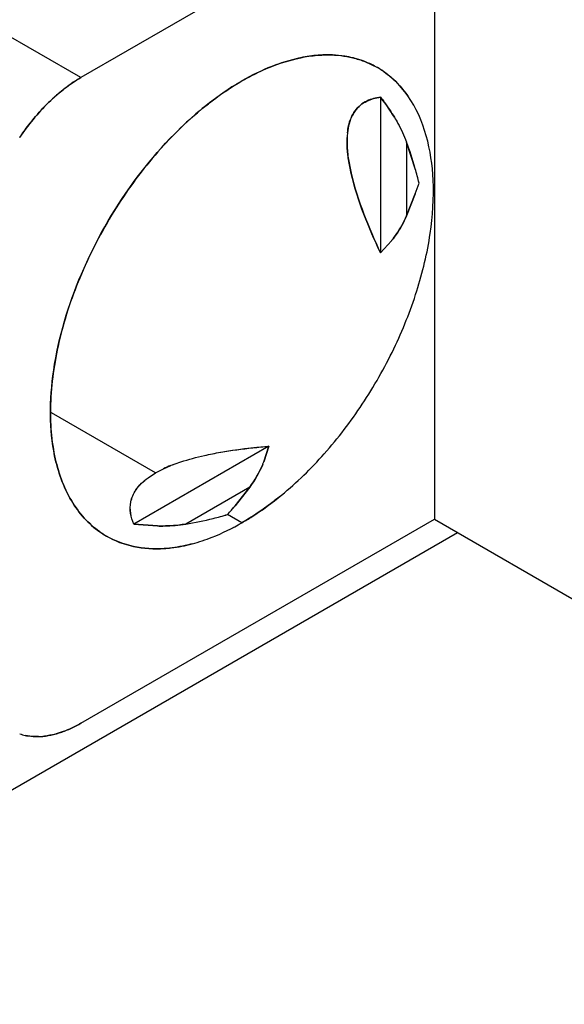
# Model space of a CAD drawing. Header units: inches. Extents: x 0 to 34, y 0 to 22.
# Tile 30 of 41: x 27.981 to 28.135, y 10.36 to 10.64. Entities that reach past the tile are written whole.
import ezdxf

# ---------------------------------------------------------------- set-up
doc = ezdxf.new("R2010")
doc.units = ezdxf.units.IN
doc.header["$LTSCALE"] = 1.87
doc.header["$MEASUREMENT"] = 0
doc.layers.get('0').update_dxf_attribs({"linetype": 'CONTINUOUS'})

msp = doc.modelspace()

# ---------------------------------------------------------------- linework, layer by layer
at = {"color": 7, "linetype": 'CONTINUOUS'}
for p, q in [((27.9981883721, 10.6231011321), (27.8063368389, 10.7338738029)), ((28.0984082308, 10.697039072), (28.0984082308, 10.4977431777)), ((28.084488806, 10.672929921), (27.9981883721, 10.6231011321)), ((28.0592392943, 10.6284549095), (28.0551054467, 10.6272779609)), ((28.055105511, 10.6272783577), (28.0592397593, 10.6284571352)), ((28.0831387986, 10.6175197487), (28.0831387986, 10.5733576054)), ((28.0904959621, 10.6048003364), (28.0904959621, 10.5838559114)), ((28.0929957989, 10.5972386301), (28.0904959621, 10.6048003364)), ((28.0748036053, 10.5959217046), (28.0739807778, 10.6003134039)), ((28.0739814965, 10.600313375), (28.0747989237, 10.5959226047)), ((28.0929957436, 10.5900887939), (28.0940721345, 10.5931443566)), ((28.0929957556, 10.5900888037), (28.0904959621, 10.5838559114)), ((28.0904959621, 10.5838559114), (28.0929957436, 10.5900887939)), ((28.0862402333, 10.5767861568), (28.0831387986, 10.5733576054)), ((28.0193458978, 10.5109207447), (27.9898605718, 10.5279452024)), ((28.0514562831, 10.5184818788), (28.0132095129, 10.4963986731)), ((28.0500376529, 10.5140814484), (28.0514562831, 10.5184818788)), ((28.0514562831, 10.5184818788), (28.050037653, 10.5140814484)), ((28.0193370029, 10.5109231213), (28.0215969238, 10.5120963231)), ((28.0193458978, 10.5109207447), (28.0215955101, 10.512099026)), ((28.0215955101, 10.512099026), (28.0236759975, 10.5129948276)), ((28.0172149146, 10.5095423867), (28.0193458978, 10.5109207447)), ((28.0172189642, 10.509539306), (28.0193370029, 10.5109231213)), ((28.0460426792, 10.506860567), (28.0279036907, 10.4963873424)), ((28.0460426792, 10.506860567), (28.0418945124, 10.5015788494)), ((28.0418945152, 10.5015788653), (28.0460426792, 10.506860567)), ((28.0397863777, 10.4991186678), (28.0418945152, 10.5015788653)), ((27.9981883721, 10.4398774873), (28.0984082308, 10.4977431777)), ((28.0438440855, 10.4967757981), (28.0397863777, 10.4991186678)), ((28.0984082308, 10.4977431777), (28.1540859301, 10.4655955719)), ((28.0199013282, 10.4958489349), (28.0132095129, 10.4963986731)), ((28.0132095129, 10.4963986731), (28.0199013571, 10.4958488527)), ((27.3892413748, 10.080723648), (28.1049549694, 10.4939631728))]:
    msp.add_line(p, q, dxfattribs=at)
for centre, radius, start, end in [((28.0687278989, 10.6018152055), 0.0276723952, 75.4286895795, 76.2837694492), ((28.0687840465, 10.6019401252), 0.0275474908, 75.4725782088, 76.3318205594), ((28.069368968, 10.6036342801), 0.0257397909, 54.9319726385, 59.9663153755), ((28.0946596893, 10.6051541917), 0.021021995, 173.7215597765, 177.4278987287), ((28.0942555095, 10.6051966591), 0.020615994, 173.7149530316, 177.4964441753), ((27.9973746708, 10.5698210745), 0.0994742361, 15.9992478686, 20.5877447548), ((28.0030040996, 10.5713922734), 0.0936298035, 13.4337030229, 16.0245012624), ((27.9975630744, 10.569962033), 0.0992543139, 13.5070434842, 15.951006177), ((28.0036118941, 10.6232933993), 0.0953520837, 339.6208184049, 341.5675427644), ((28.0595448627, 10.5980521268), 0.0341304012, 321.458598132, 321.8289809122), ((28.059873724, 10.5978014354), 0.0337169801, 321.4435989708, 321.8185498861), ((28.0185098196, 10.5264732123), 0.0338756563, 337.1546424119, 338.5430869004), ((28.0188369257, 10.5263354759), 0.0335208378, 337.1544975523, 338.5576744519), ((28.0380916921, 10.4767055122), 0.0390459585, 111.6630892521, 114.989044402), ((28.0410695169, 10.4693030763), 0.047026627, 110.7507700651, 111.7073127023), ((28.0404435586, 10.4709085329), 0.0453017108, 110.7273356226, 111.721029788), ((27.9686771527, 10.5621856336), 0.0950471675, 318.4300935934, 320.3832247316), ((28.0112008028, 10.5966081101), 0.1016030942, 279.4620032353, 283.9544322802), ((28.011577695, 10.5947898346), 0.0997476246, 279.4201566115, 283.9961947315), ((28.0116030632, 10.5942993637), 0.0992656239, 284.0504564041, 286.4941933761), ((28.0130855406, 10.5888705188), 0.0936393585, 283.9769531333, 286.5675430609), ((28.018271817, 10.5151706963), 0.0256318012, 234.8832498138, 240.0014639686), ((28.018319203, 10.5152808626), 0.0257397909, 234.9319726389, 239.9663153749), ((28.0082793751, 10.558551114), 0.0712814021, 297.6533136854, 299.9294947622), ((28.0171192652, 10.5379599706), 0.0488359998, 284.9749018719, 288.4806129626), ((28.0170712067, 10.5381997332), 0.0490783, 284.957722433, 288.4453087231), ((27.9853541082, 10.4500839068), 0.0139678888, 251.1525538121, 257.5757625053), ((27.9856965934, 10.4547017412), 0.0186197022, 271.3135522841, 276.6583935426), ((27.9856996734, 10.454750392), 0.0186668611, 271.3022409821, 276.6325963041)]:
    msp.add_arc(centre, radius, start, end, dxfattribs=at)
for points, knots in [([(28.0658875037, 10.6294666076), (28.0653428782, 10.6294316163), (28.0631078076, 10.629236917), (28.0608912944, 10.6288445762), (28.0592392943, 10.6284549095)], [0, 0, 0, 0, 0.2433028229, 1, 1, 1, 1]), ([(28.0592397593, 10.6284571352), (28.0598010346, 10.6285896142), (28.0619934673, 10.6290626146), (28.0642248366, 10.629361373), (28.0658876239, 10.6294669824)], [0, 0, 0, 0, 0.2571289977, 1, 1, 1, 1]), ([(28.0752934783, 10.6287074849), (28.0745507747, 10.6288881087), (28.0714572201, 10.6295064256), (28.0682706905, 10.6296197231), (28.0658875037, 10.6294666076)], [0, 0, 0, 0, 0.2424626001, 1, 1, 1, 1]), ([(28.0658876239, 10.6294669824), (28.0667022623, 10.6295187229), (28.0698520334, 10.6296115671), (28.0730212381, 10.6292520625), (28.0752893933, 10.6286984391)], [0, 0, 0, 0, 0.259052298, 1, 1, 1, 1]), ([(28.075689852, 10.6285975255), (28.0762692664, 10.6284469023), (28.0785398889, 10.6277773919), (28.0807212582, 10.6268028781), (28.0822519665, 10.6259180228)], [0, 0, 0, 0, 0.2529530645, 1, 1, 1, 1]), ([(28.0822316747, 10.6259425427), (28.0817246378, 10.6262352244), (28.0796432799, 10.6273437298), (28.0774093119, 10.6281623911), (28.0756941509, 10.6286068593)], [0, 0, 0, 0, 0.2483590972, 1, 1, 1, 1]), ([(28.0438440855, 10.6221393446), (28.04477611, 10.6226756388), (28.0483997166, 10.6246563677), (28.0522076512, 10.6263124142), (28.055105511, 10.6272783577)], [0, 0, 0, 0, 0.260369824, 1, 1, 1, 1]), ([(28.0551054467, 10.6272779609), (28.0541662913, 10.626965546), (28.0502852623, 10.625548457), (28.0465637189, 10.6237096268), (28.0438440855, 10.6221393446)], [0, 0, 0, 0, 0.2396404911, 1, 1, 1, 1]), ([(28.09086634, 10.6179296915), (28.089712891, 10.619572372), (28.0871169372, 10.6225931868), (28.0839144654, 10.6249711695), (28.0822316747, 10.6259425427)], [0, 0, 0, 0, 0.5081225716, 1, 1, 1, 1]), ([(27.9919995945, 10.6187234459), (27.9925015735, 10.6191453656), (27.9944691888, 10.6207335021), (27.9965664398, 10.6221646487), (27.9981883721, 10.6231011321)], [0, 0, 0, 0, 0.2593285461, 1, 1, 1, 1]), ([(27.9981883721, 10.6231011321), (27.9976619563, 10.6227961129), (27.9955046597, 10.621475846), (27.9934698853, 10.6199585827), (27.9919996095, 10.6187233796)], [0, 0, 0, 0, 0.2406007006, 1, 1, 1, 1]), ([(28.0841577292, 10.6247015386), (28.0847976, 10.6242523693), (28.0873225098, 10.6223040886), (28.0894836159, 10.6198964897), (28.0908648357, 10.6179278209)], [0, 0, 0, 0, 0.2453305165, 1, 1, 1, 1]), ([(28.0438440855, 10.6221393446), (28.0428885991, 10.6215876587), (28.0389777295, 10.6192077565), (28.0352771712, 10.616488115), (28.0325934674, 10.6142824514)], [0, 0, 0, 0, 0.241051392, 1, 1, 1, 1]), ([(28.0325935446, 10.6142820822), (28.0335084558, 10.6150337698), (28.0370991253, 10.6178721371), (28.0409078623, 10.6204392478), (28.0438440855, 10.6221393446)], [0, 0, 0, 0, 0.2587071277, 1, 1, 1, 1]), ([(27.9808268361, 10.6060599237), (27.98163684, 10.6072737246), (27.9849183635, 10.6118596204), (27.9887996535, 10.6160338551), (27.9919995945, 10.6187234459)], [0, 0, 0, 0, 0.2587609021, 1, 1, 1, 1]), ([(27.9919996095, 10.6187233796), (27.9909633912, 10.6178528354), (27.9867959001, 10.6140471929), (27.9832066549, 10.6096251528), (27.9808268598, 10.6060599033)], [0, 0, 0, 0, 0.2399623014, 1, 1, 1, 1]), ([(28.0550840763, 10.5046239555), (28.0594185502, 10.5081852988), (28.0676960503, 10.5162899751), (28.0783667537, 10.5302815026), (28.0871999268, 10.5458361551), (28.093724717, 10.5621016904), (28.0975814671, 10.5782852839), (28.0988692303, 10.5971583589), (28.0956507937, 10.6111159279), (28.09086634, 10.6179296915)], [0, 0, 0, 0, 0.1322941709, 0.2718614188, 0.4137568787, 0.5527783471, 0.6840489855, 0.8036590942, 1, 1, 1, 1]), ([(28.0759205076, 10.6136320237), (28.0763624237, 10.61424153), (28.0773654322, 10.6153152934), (28.0797533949, 10.6168270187), (28.081791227, 10.6173646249), (28.0831387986, 10.6175197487)], [0, 0, 0, 0, 0.2683488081, 0.5164962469, 1, 1, 1, 1]), ([(28.0831387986, 10.6175197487), (28.0817894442, 10.6173756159), (28.0797439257, 10.6168503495), (28.0773586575, 10.6153260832), (28.0763612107, 10.6142437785), (28.0759211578, 10.6136305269)], [0, 0, 0, 0, 0.4831654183, 0.7312561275, 1, 1, 1, 1]), ([(28.0870595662, 10.6118359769), (28.0867664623, 10.6123243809), (28.0855477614, 10.6142782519), (28.0842009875, 10.61615062), (28.0831387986, 10.6175197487)], [0, 0, 0, 0, 0.2473901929, 1, 1, 1, 1]), ([(28.0831387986, 10.6175197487), (28.0834958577, 10.6170609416), (28.0848858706, 10.6152255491), (28.086173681, 10.613311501), (28.0870595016, 10.6118359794)], [0, 0, 0, 0, 0.2525104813, 1, 1, 1, 1]), ([(28.0325934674, 10.6142824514), (28.0277593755, 10.610309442), (28.0186003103, 10.6011631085), (28.0070807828, 10.5852966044), (27.997954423, 10.5677386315), (27.9918196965, 10.5496406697), (27.9890814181, 10.5321502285), (27.9899210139, 10.5163555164), (27.9938637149, 10.5049672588), (27.9989032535, 10.4980242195), (28.0019239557, 10.4953318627), (28.0035272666, 10.4942043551)], [0, 0, 0, 0, 0.1370382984, 0.2818064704, 0.4279076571, 0.568767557, 0.6985634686, 0.8133089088, 0.9122396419, 0.9570730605, 1, 1, 1, 1]), ([(28.0035304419, 10.4942136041), (28.0019264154, 10.4953395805), (27.9989017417, 10.4980273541), (27.9938673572, 10.5049737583), (27.9903798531, 10.5150383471), (27.98921655, 10.5276890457), (27.9905979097, 10.5452973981), (27.997545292, 10.5682686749), (28.0119396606, 10.5936253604), (28.0252370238, 10.6082379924), (28.0325935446, 10.6142820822)], [0, 0, 0, 0, 0.0429536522, 0.0878166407, 0.1868310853, 0.2715282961, 0.3651036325, 0.5723663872, 0.7913222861, 1, 1, 1, 1]), ([(28.0759211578, 10.6136305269), (28.0756477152, 10.613249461), (28.0745027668, 10.6113689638), (28.0739544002, 10.6091685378), (28.0737634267, 10.607453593)], [0, 0, 0, 0, 0.2137197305, 1, 1, 1, 1]), ([(28.0737637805, 10.6074531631), (28.0738348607, 10.6080928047), (28.0741826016, 10.6102562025), (28.0750099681, 10.6123761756), (28.0759205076, 10.6136320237)], [0, 0, 0, 0, 0.2932311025, 1, 1, 1, 1]), ([(28.0870595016, 10.6118359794), (28.0874010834, 10.6112670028), (28.0887004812, 10.6090014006), (28.0898147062, 10.6066256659), (28.0904959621, 10.6048003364)], [0, 0, 0, 0, 0.254076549, 1, 1, 1, 1]), ([(28.0739807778, 10.6003134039), (28.0739094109, 10.6008215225), (28.0736752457, 10.6027394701), (28.0735936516, 10.6046796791), (28.0736588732, 10.6060975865)], [0, 0, 0, 0, 0.2655123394, 1, 1, 1, 1]), ([(28.0736591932, 10.6060971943), (28.0736389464, 10.6056464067), (28.0736088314, 10.6037133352), (28.0737778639, 10.6017805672), (28.0739814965, 10.600313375)], [0, 0, 0, 0, 0.2335019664, 1, 1, 1, 1]), ([(28.0747989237, 10.5959226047), (28.0757032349, 10.5919819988), (28.0782360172, 10.5843294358), (28.0814329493, 10.5769605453), (28.0831387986, 10.5733576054)], [0, 0, 0, 0, 0.5035291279, 1, 1, 1, 1]), ([(28.0831387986, 10.5733576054), (28.0814140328, 10.5769513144), (28.0782164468, 10.5843220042), (28.0757073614, 10.5919810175), (28.0748036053, 10.5959217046)], [0, 0, 0, 0, 0.4964615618, 1, 1, 1, 1]), ([(28.0904959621, 10.5838559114), (28.0897190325, 10.5820049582), (28.0883877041, 10.5796463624), (28.0867940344, 10.5774894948), (28.0863771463, 10.5769591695)], [0, 0, 0, 0, 0.7484803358, 1, 1, 1, 1]), ([(28.0863771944, 10.5769591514), (28.0867941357, 10.577489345), (28.0883868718, 10.5796467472), (28.0897219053, 10.5820036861), (28.0904959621, 10.5838559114)], [0, 0, 0, 0, 0.2514939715, 1, 1, 1, 1]), ([(28.0332514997, 10.5158650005), (28.0347663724, 10.5162073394), (28.0407848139, 10.5174023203), (28.0468902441, 10.5181152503), (28.0514562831, 10.5184818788)], [0, 0, 0, 0, 0.2531988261, 1, 1, 1, 1]), ([(28.0332516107, 10.5158669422), (28.0362726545, 10.5165443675), (28.0423275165, 10.5175760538), (28.0484283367, 10.5182365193), (28.0514562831, 10.5184818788)], [0, 0, 0, 0, 0.5047435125, 1, 1, 1, 1]), ([(28.0244078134, 10.5132791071), (28.0251087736, 10.5135447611), (28.0280075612, 10.5145674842), (28.0309844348, 10.5153585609), (28.0332516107, 10.5158669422)], [0, 0, 0, 0, 0.2439278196, 1, 1, 1, 1]), ([(28.0244103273, 10.5132781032), (28.0251113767, 10.5135434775), (28.0280106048, 10.5145621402), (28.0309861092, 10.5153530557), (28.0332514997, 10.5158650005)], [0, 0, 0, 0, 0.244000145, 1, 1, 1, 1]), ([(28.0132095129, 10.4963986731), (28.0127790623, 10.4973705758), (28.0121233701, 10.4994346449), (28.0121342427, 10.5028851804), (28.0137982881, 10.5065679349), (28.0159144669, 10.5085775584), (28.0172149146, 10.5095423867)], [0, 0, 0, 0, 0.2129106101, 0.4284987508, 0.6756590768, 1, 1, 1, 1]), ([(28.0132095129, 10.4963986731), (28.0127850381, 10.4973692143), (28.0121407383, 10.4994327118), (28.0121462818, 10.502880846), (28.0138061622, 10.5065667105), (28.0159222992, 10.5085743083), (28.0172189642, 10.509539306)], [0, 0, 0, 0, 0.2123450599, 0.4282588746, 0.6759933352, 1, 1, 1, 1]), ([(28.0550839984, 10.5046243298), (28.0541699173, 10.5038735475), (28.0505824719, 10.5010384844), (28.046777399, 10.4984742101), (28.0438440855, 10.4967757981)], [0, 0, 0, 0, 0.2587002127, 1, 1, 1, 1]), ([(28.0438440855, 10.4967757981), (28.0447986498, 10.4973269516), (28.0487056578, 10.499704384), (28.0524027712, 10.502420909), (28.0550840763, 10.5046239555)], [0, 0, 0, 0, 0.2410599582, 1, 1, 1, 1]), ([(28.0279036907, 10.4963873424), (28.0272551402, 10.4962784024), (28.0246040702, 10.4959089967), (28.0219190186, 10.4958068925), (28.0199013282, 10.4958489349)], [0, 0, 0, 0, 0.2457751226, 1, 1, 1, 1]), ([(28.0199013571, 10.4958488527), (28.0205812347, 10.495834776), (28.0232564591, 10.4958347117), (28.0259363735, 10.4960530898), (28.0279036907, 10.4963873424)], [0, 0, 0, 0, 0.2541636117, 1, 1, 1, 1]), ([(28.0325995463, 10.4916427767), (28.0335373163, 10.491955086), (28.0374123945, 10.4933712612), (28.0411283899, 10.4952077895), (28.0438440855, 10.4967757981)], [0, 0, 0, 0, 0.2396561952, 1, 1, 1, 1]), ([(28.0218170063, 10.4894492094), (28.0189130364, 10.489263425), (28.0131916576, 10.4895895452), (28.007807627, 10.4916262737), (28.0054362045, 10.4929971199)], [0, 0, 0, 0, 0.5151150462, 1, 1, 1, 1]), ([(28.0054564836, 10.4929725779), (28.0078248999, 10.491605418), (28.0132040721, 10.4895777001), (28.0189171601, 10.4892619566), (28.02181713, 10.4894495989)], [0, 0, 0, 0, 0.4848117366, 1, 1, 1, 1]), ([(28.0297382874, 10.4907824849), (28.0290688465, 10.490603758), (28.0264648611, 10.4899702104), (28.0238000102, 10.4895760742), (28.0218170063, 10.4894492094)], [0, 0, 0, 0, 0.2585456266, 1, 1, 1, 1]), ([(28.02181713, 10.4894495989), (28.0224644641, 10.4894914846), (28.0251342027, 10.4897367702), (28.0277757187, 10.490260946), (28.0297386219, 10.4907843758)], [0, 0, 0, 0, 0.2420312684, 1, 1, 1, 1]), ([(27.9981883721, 10.4398774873), (27.9976769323, 10.4395821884), (27.995693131, 10.4384996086), (27.9935988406, 10.4376115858), (27.9920062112, 10.4371106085)], [0, 0, 0, 0, 0.2612983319, 1, 1, 1, 1]), ([(27.992006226, 10.4371106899), (27.9925213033, 10.4372728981), (27.9946553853, 10.4380205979), (27.9966973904, 10.4390194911), (27.9981883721, 10.4398774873)], [0, 0, 0, 0, 0.2389189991, 1, 1, 1, 1]), ([(27.9861234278, 10.4360869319), (27.9857984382, 10.4360797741), (27.9845328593, 10.4360868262), (27.9832668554, 10.4362392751), (27.9823486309, 10.4364425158)], [0, 0, 0, 0, 0.2568661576, 1, 1, 1, 1]), ([(27.9823489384, 10.4364431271), (27.9826505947, 10.4363764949), (27.983895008, 10.4361431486), (27.985167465, 10.436067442), (27.9861239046, 10.4360883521)], [0, 0, 0, 0, 0.2440966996, 1, 1, 1, 1]), ([(27.9920062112, 10.4371106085), (27.9916564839, 10.4370005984), (27.9902958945, 10.4366044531), (27.9888990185, 10.4363285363), (27.9878555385, 10.4362076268)], [0, 0, 0, 0, 0.2587156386, 1, 1, 1, 1]), ([(27.9878557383, 10.4362084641), (27.9881960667, 10.4362477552), (27.9895994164, 10.4364469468), (27.9909814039, 10.4367879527), (27.992006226, 10.4371106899)], [0, 0, 0, 0, 0.2417658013, 1, 1, 1, 1])]:
    msp.add_open_spline(points, degree=3, knots=knots, dxfattribs=at)
for points in [[(28.049728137, 10.5133211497), (28.0487654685, 10.5110363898), (28.0475426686, 10.5088346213), (28.0460426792, 10.506860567)], [(28.0460426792, 10.506860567), (28.0475457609, 10.5088322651), (28.0487655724, 10.5110363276), (28.049728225, 10.5133210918)]]:
    msp.add_open_spline(points, degree=3, dxfattribs=at)

doc.saveas('drawing.dxf')
